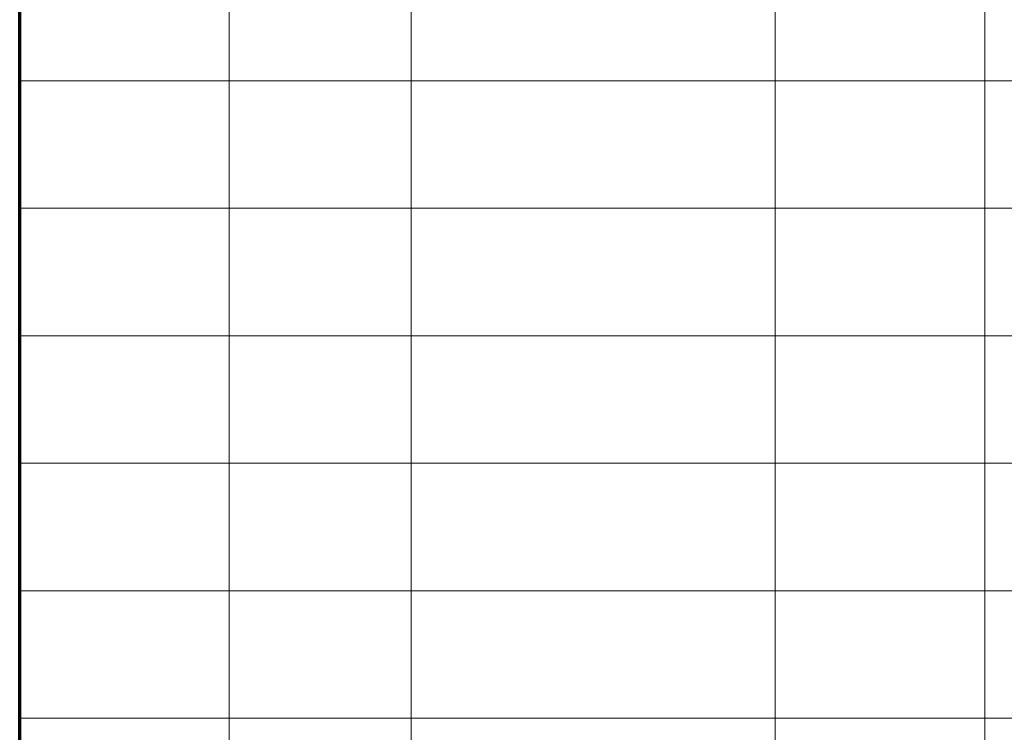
# Model space of a CAD drawing. Extents: x 0 to 1189, y 0 to 841.
# Tile 105 of 129: x 989 to 1043, y 113 to 152. Entities that reach past the tile are written whole.
import ezdxf

# ---------------------------------------------------------------- set-up
doc = ezdxf.new("R2010")
doc.units = 0

msp = doc.modelspace()

# ---------------------------------------------------------------- linework, layer by layer
at = {"color": 5, "lineweight": 70}
msp.add_line((989, 20), (989, 821), dxfattribs=at)
at = {"color": 7, "lineweight": 13}
for p, q in [((1000.5, 821), (1000.5, 76)), ((1010.5, 821), (1010.5, 76)), ((1030.5, 821), (1030.5, 76)), ((1042, 821), (1042, 76)), ((1169, 149), (989, 149)), ((1169, 142), (989, 142)), ((1169, 135), (989, 135)), ((1169, 128), (989, 128)), ((1169, 121), (989, 121)), ((1169, 114), (989, 114))]:
    msp.add_line(p, q, dxfattribs=at)

doc.saveas('drawing.dxf')
